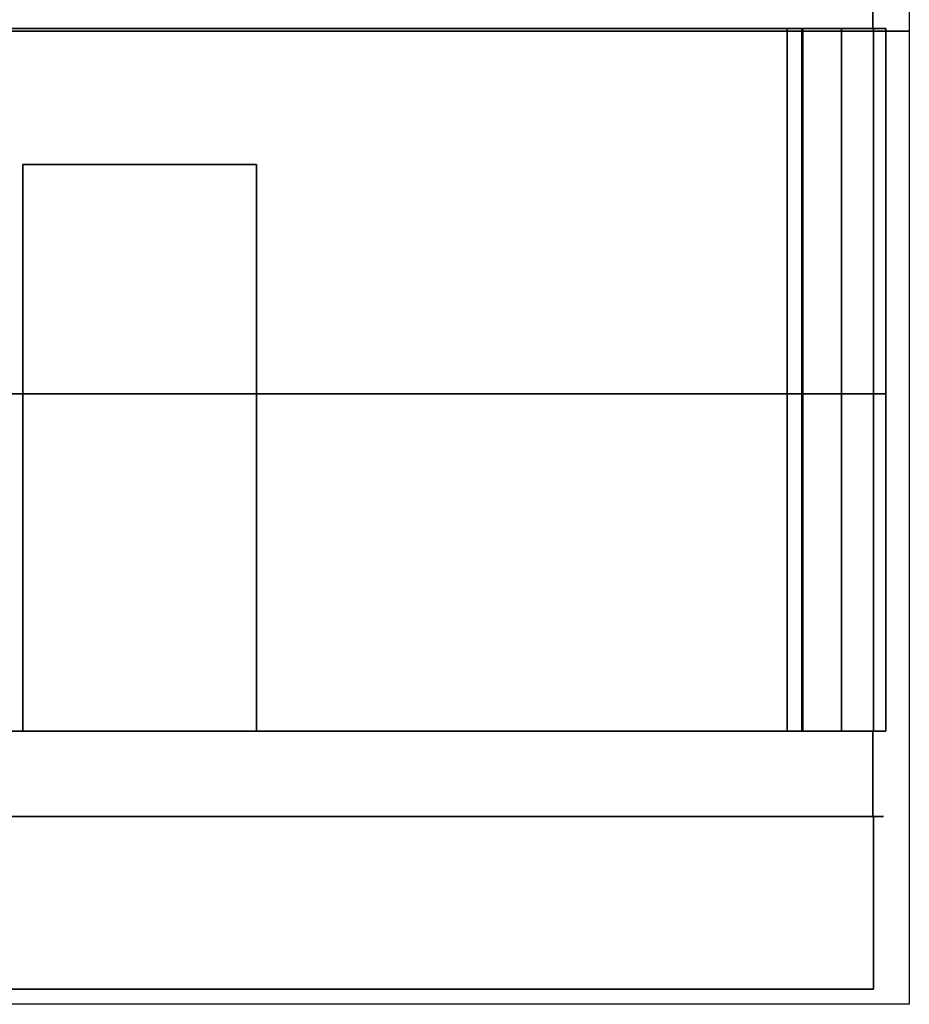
# Model space of a CAD drawing. Extents: x -223 to 557, y -138 to 606.
# Tile 235 of 256: x 17 to 80, y 456 to 526. Entities that reach past the tile are written whole.
import ezdxf
from ezdxf.lldxf.tags import DXFTag

# ---------------------------------------------------------------- set-up
doc = ezdxf.new("R2010")
doc.units = 0
doc.layers.get('0').update_dxf_attribs({"lineweight": 35})
for name, color, linetype, lineweight in [('5_EG-BESTAND', 7, 'Continuous', 25), ('5_EG-HLSE', 7, 'Continuous', 25), ('5_EG-NEU', 7, 'Continuous', 25), ('5_EG-SCHRAFF-FILL', 7, 'Continuous', 25), ('5_EG-TÜRSTEMPEL', 7, 'Continuous', 25), ('5_EG-WANDFLÄCHENMATERIAL', 7, 'Continuous', 25)]:
    doc.layers.add(name, color=color, linetype=linetype, lineweight=lineweight)
doc.layers.add('_3d_View_', color=7, linetype='Continuous')
for name, color, linetype, lineweight, true_color in [('A_Aussenwand-A07ALE5K1N', 3, 'Continuous', 35, 0x00ff00), ('A_Dach', 1, 'Continuous', 35, 0xff0000), ('A_Geschossdecke', 7, 'Continuous', 35, 0x008080), ('A_Innenwand', 7, 'Continuous', 35, 0x80ff80), ('A_RFB+FFB', 7, 'Continuous', 35, 0xb2b200), ('A_Tuer_3D-A07ALE5M1N', 9, 'Continuous', 18, 0x808080)]:
    doc.layers.add(name, color=color, linetype=linetype, lineweight=lineweight, true_color=true_color)
tags = doc.linetypes.add('ALL_S14', pattern=[0.002, 0.001, -0.001]).pattern_tags.tags
tags[6:7] = [DXFTag(74, 4), DXFTag(75, 0), DXFTag(340, '0'), DXFTag(46, 1.0), DXFTag(50, 0.0), DXFTag(44, 0.0), DXFTag(45, 0.0)]
tags[4:5] = [DXFTag(74, 4), DXFTag(75, 0), DXFTag(340, '0'), DXFTag(46, 1.0), DXFTag(50, 0.0), DXFTag(44, 0.0), DXFTag(45, 0.0)]
tags = doc.linetypes.add('ALL_S17', pattern=[0.0005, 0, -0.0005]).pattern_tags.tags
tags[6:7] = [DXFTag(74, 4), DXFTag(75, 0), DXFTag(340, '0'), DXFTag(46, 1.0), DXFTag(50, 0.0), DXFTag(44, 0.0), DXFTag(45, 0.0)]
tags[4:5] = [DXFTag(74, 4), DXFTag(75, 0), DXFTag(340, '0'), DXFTag(46, 1.0), DXFTag(50, 0.0), DXFTag(44, 0.0), DXFTag(45, 0.0)]
tags = doc.linetypes.add('PUNKT2_S9', pattern=[0.0005, 0, -0.0005]).pattern_tags.tags
tags[6:7] = [DXFTag(74, 4), DXFTag(75, 0), DXFTag(340, '0'), DXFTag(46, 1.0), DXFTag(50, 0.0), DXFTag(44, 0.0), DXFTag(45, 0.0)]
tags[4:5] = [DXFTag(74, 4), DXFTag(75, 0), DXFTag(340, '0'), DXFTag(46, 1.0), DXFTag(50, 0.0), DXFTag(44, 0.0), DXFTag(45, 0.0)]

# ---------------------------------------------------------------- blocks, each defined once
blk = doc.blocks.new('Referenz-A07ALE4Y1N', base_point=(-167.675, 499.314))
at = {"layer": '5_EG-BESTAND', "color": 0, "linetype": 'ALL_S14', "lineweight": 13, "ltscale": 0.13}
for q in [(72.273, 499.314), (72.334, 499.314)]:
    blk.add_line((-123.348, 499.314), q, dxfattribs=at)
at = {"layer": '5_EG-BESTAND', "color": 0, "lineweight": 35}
for p, q in [((-123.289, 499.314), (77.36, 499.314)), ((1.091, 499.314), (71.355, 499.314)), ((71.355, 499.314), (72.257, 499.314)), ((72.257, 499.314), (72.334, 499.314)), ((72.257, 499.314), (72.257, 499.314)), ((78.256, 499.314), (72.334, 499.314)), ((77.36, 499.314), (78.256, 499.314))]:
    blk.add_line(p, q, dxfattribs=at)
at = {"layer": '5_EG-BESTAND', "color": 0, "linetype": 'ALL_S17', "lineweight": 13, "ltscale": 0.13}
blk.add_line((62.895, 499.314), (38.895, 499.314), dxfattribs=at)
at = {"layer": '5_EG-HLSE', "color": 0, "lineweight": 13}
for p, q in [((58.719, 499.314), (55.071, 499.314)), ((58.956, 499.314), (55.309, 499.314)), ((58.504, 499.314), (55.871, 499.314)), ((58.503, 499.314), (55.971, 499.314)), ((58.741, 499.314), (56.108, 499.314)), ((58.74, 499.314), (56.208, 499.314)), ((58.438, 499.314), (60.638, 499.314)), ((58.439, 499.314), (60.639, 499.314)), ((58.503, 499.314), (60.702, 499.314)), ((58.504, 499.314), (60.704, 499.314)), ((67.321, 499.314), (58.625, 499.314)), ((58.675, 499.314), (60.875, 499.314)), ((58.677, 499.314), (60.876, 499.314)), ((58.719, 499.314), (67.416, 499.314)), ((58.74, 499.314), (60.94, 499.314)), ((58.741, 499.314), (60.941, 499.314)), ((67.558, 499.314), (58.863, 499.314)), ((58.956, 499.314), (67.653, 499.314)), ((68.894, 499.314), (59.495, 499.314)), ((59.495, 499.314), (59.633, 499.314)), ((59.633, 499.314), (69.032, 499.314)), ((59.815, 499.314), (59.677, 499.314)), ((59.677, 499.314), (69.077, 499.314)), ((69.214, 499.314), (59.815, 499.314)), ((60.211, 499.314), (60.317, 499.314)), ((66.411, 499.314), (60.211, 499.314)), ((60.317, 499.314), (66.516, 499.314)), ((60.499, 499.314), (60.393, 499.314)), ((60.393, 499.314), (66.593, 499.314)), ((61.291, 499.314), (60.46, 499.314)), ((66.698, 499.314), (60.499, 499.314)), ((60.638, 499.314), (63.271, 499.314)), ((60.639, 499.314), (63.171, 499.314)), ((61.528, 499.314), (60.697, 499.314)), ((60.875, 499.314), (63.508, 499.314)), ((60.876, 499.314), (63.408, 499.314)), ((61.654, 499.314), (60.966, 499.314)), ((61.891, 499.314), (61.203, 499.314)), ((61.27, 499.314), (62.721, 499.314)), ((61.291, 499.314), (62.742, 499.314)), ((61.507, 499.314), (62.958, 499.314)), ((61.528, 499.314), (62.979, 499.314)), ((62.974, 499.314), (62.721, 499.314)), ((62.742, 499.314), (62.998, 499.314)), ((62.817, 499.314), (62.833, 499.314)), ((63.212, 499.314), (62.958, 499.314)), ((62.979, 499.314), (63.236, 499.314)), ((63.054, 499.314), (63.07, 499.314)), ((64.248, 499.314), (64.657, 499.314)), ((64.283, 499.314), (64.693, 499.314)), ((64.293, 499.314), (64.293, 499.314)), ((64.613, 499.314), (64.293, 499.314)), ((64.322, 499.314), (65.322, 499.314)), ((64.328, 499.314), (64.328, 499.314)), ((64.648, 499.314), (64.328, 499.314)), ((64.455, 499.314), (64.45, 499.314)), ((64.485, 499.314), (64.491, 499.314)), ((64.485, 499.314), (64.894, 499.314)), ((64.504, 499.314), (65.504, 499.314)), ((64.52, 499.314), (64.93, 499.314)), ((64.53, 499.314), (64.53, 499.314)), ((64.85, 499.314), (64.53, 499.314)), ((64.566, 499.314), (64.565, 499.314)), ((64.885, 499.314), (64.565, 499.314)), ((64.693, 499.314), (64.687, 499.314)), ((64.723, 499.314), (64.728, 499.314)), ((64.816, 499.314), (64.828, 499.314)), ((64.998, 499.314), (65.011, 499.314)), ((66.516, 499.314), (66.411, 499.314)), ((66.593, 499.314), (66.698, 499.314)), ((67.787, 499.314), (67.303, 499.314)), ((67.321, 499.314), (67.424, 499.314)), ((67.516, 499.314), (67.416, 499.314)), ((67.516, 499.314), (67.424, 499.314)), ((68.024, 499.314), (67.54, 499.314)), ((67.558, 499.314), (67.661, 499.314)), ((67.754, 499.314), (67.653, 499.314)), ((67.754, 499.314), (67.661, 499.314))]:
    blk.add_line(p, q, dxfattribs=at)
at = {"layer": '5_EG-HLSE', "color": 0, "linetype": 'PUNKT2_S9', "lineweight": 13, "ltscale": 0.13}
for p, q in [((68.021, 499.314), (67.895, 499.314)), ((69.895, 499.314), (67.895, 499.314)), ((68.021, 499.314), (70.021, 499.314)), ((68.258, 499.314), (68.132, 499.314)), ((70.132, 499.314), (68.132, 499.314)), ((68.258, 499.314), (70.258, 499.314)), ((70.021, 499.314), (69.895, 499.314)), ((70.258, 499.314), (70.132, 499.314))]:
    blk.add_line(p, q, dxfattribs=at)
at = {"layer": '5_EG-NEU', "color": 0, "lineweight": 13}
for p, q in [((13.627, 499.314), (31.327, 499.314)), ((31.327, 499.314), (13.627, 499.314)), ((16.157, 499.314), (17.357, 499.314)), ((16.157, 499.314), (17.357, 499.314)), ((17.357, 499.314), (16.157, 499.314)), ((17.357, 499.314), (33.857, 499.314)), ((17.357, 499.314), (17.357, 499.314)), ((17.357, 499.314), (33.857, 499.314)), ((17.357, 499.314), (17.357, 499.314)), ((17.357, 499.314), (17.357, 499.314)), ((17.357, 499.314), (17.357, 499.314)), ((35.057, 499.314), (33.857, 499.314)), ((33.857, 499.314), (33.857, 499.314)), ((35.057, 499.314), (33.857, 499.314)), ((33.857, 499.314), (33.857, 499.314)), ((33.857, 499.314), (35.057, 499.314)), ((35.057, 499.314), (34.457, 499.314)), ((34.457, 499.314), (34.457, 499.314)), ((34.457, 499.314), (35.057, 499.314)), ((35.057, 499.314), (34.457, 499.314)), ((34.457, 499.314), (34.457, 499.314)), ((34.457, 499.314), (35.057, 499.314)), ((35.057, 499.314), (35.057, 499.314)), ((35.057, 499.314), (35.057, 499.314)), ((35.057, 499.314), (35.057, 499.314)), ((35.057, 499.314), (35.057, 499.314)), ((36.757, 499.314), (37.357, 499.314)), ((36.757, 499.314), (36.757, 499.314)), ((36.757, 499.314), (37.357, 499.314)), ((36.757, 499.314), (37.357, 499.314)), ((36.757, 499.314), (36.757, 499.314)), ((36.757, 499.314), (37.357, 499.314)), ((36.757, 499.314), (36.757, 499.314)), ((37.357, 499.314), (37.357, 499.314)), ((37.357, 499.314), (49.357, 499.314)), ((37.357, 499.314), (37.357, 499.314)), ((49.357, 499.314), (37.357, 499.314)), ((37.357, 499.314), (37.357, 499.314)), ((37.357, 499.314), (49.357, 499.314)), ((37.357, 499.314), (37.357, 499.314)), ((49.357, 499.314), (37.357, 499.314)), ((37.357, 499.314), (67.585, 499.314)), ((37.357, 499.314), (67.592, 499.314)), ((67.356, 499.314), (67.823, 499.314)), ((68.851, 499.314), (69.273, 499.314)), ((75.056, 499.314), (75.058, 499.314)), ((78.256, 499.314), (78.258, 499.314))]:
    blk.add_line(p, q, dxfattribs=at)
at = {"layer": '5_EG-NEU', "color": 0, "linetype": 'PUNKT2_S9', "lineweight": 13, "ltscale": 0.13}
blk.add_line((17.357, 499.314), (33.857, 499.314), dxfattribs=at)
blk.add_line((17.357, 499.314), (33.857, 499.314), dxfattribs=at)
blk.add_line((17.357, 499.314), (33.857, 499.314), dxfattribs=at)
blk.add_line((17.357, 499.314), (33.857, 499.314), dxfattribs=at)
at = {"layer": '5_EG-NEU', "color": 0, "lineweight": 35}
for p, q in [((34.457, 499.314), (71.823, 499.314)), ((34.457, 499.314), (34.457, 499.314)), ((34.457, 499.314), (34.457, 499.314)), ((34.457, 499.314), (71.852, 499.314)), ((34.457, 499.314), (72.326, 499.314)), ((34.457, 499.314), (72.273, 499.314)), ((72.334, 499.314), (34.457, 499.314))]:
    blk.add_line(p, q, dxfattribs=at)
at = {"layer": '5_EG-SCHRAFF-FILL', "color": 0, "lineweight": 13}
for p, q in [((35.305, 499.314), (34.457, 499.314)), ((37.426, 499.314), (34.457, 499.314)), ((39.547, 499.314), (36.047, 499.314)), ((41.669, 499.314), (38.169, 499.314)), ((43.79, 499.314), (40.29, 499.314)), ((45.911, 499.314), (42.411, 499.314)), ((48.033, 499.314), (44.533, 499.314)), ((50.154, 499.314), (46.654, 499.314)), ((52.275, 499.314), (48.775, 499.314)), ((54.397, 499.314), (50.897, 499.314)), ((56.518, 499.314), (53.018, 499.314)), ((58.639, 499.314), (55.139, 499.314)), ((60.76, 499.314), (57.26, 499.314)), ((62.882, 499.314), (59.382, 499.314)), ((65.003, 499.314), (61.503, 499.314)), ((67.125, 499.314), (63.624, 499.314)), ((69.246, 499.314), (65.746, 499.314)), ((71.367, 499.314), (67.867, 499.314)), ((72.291, 499.314), (69.988, 499.314)), ((72.323, 499.314), (72.11, 499.314))]:
    blk.add_line(p, q, dxfattribs=at)
at = {"layer": '5_EG-TÜRSTEMPEL', "color": 0, "lineweight": -2}
for p, q in [((33.407, 499.314), (17.807, 499.314)), ((17.818, 499.314), (33.395, 499.314)), ((22.955, 499.314), (20.455, 499.314)), ((20.455, 499.314), (20.455, 499.314)), ((20.455, 499.314), (22.955, 499.314)), ((22.955, 499.314), (20.455, 499.314)), ((20.455, 499.314), (20.455, 499.314)), ((20.455, 499.314), (22.955, 499.314)), ((37.171, 499.314), (21.571, 499.314)), ((22.955, 499.314), (22.955, 499.314)), ((22.955, 499.314), (22.955, 499.314)), ((23.607, 499.314), (23.607, 499.314)), ((23.607, 499.314), (23.607, 499.314)), ((23.607, 499.314), (23.607, 499.314)), ((23.607, 499.314), (23.607, 499.314)), ((26.719, 499.314), (24.219, 499.314)), ((24.219, 499.314), (24.219, 499.314)), ((24.219, 499.314), (26.719, 499.314)), ((26.733, 499.314), (24.233, 499.314)), ((24.233, 499.314), (24.233, 499.314)), ((24.233, 499.314), (26.733, 499.314)), ((26.766, 499.314), (24.266, 499.314)), ((24.266, 499.314), (24.266, 499.314)), ((26.719, 499.314), (26.719, 499.314)), ((26.733, 499.314), (26.733, 499.314)), ((26.766, 499.314), (26.766, 499.314)), ((27.371, 499.314), (27.371, 499.314)), ((27.371, 499.314), (27.371, 499.314)), ((27.607, 499.314), (27.607, 499.314)), ((27.607, 499.314), (27.607, 499.314)), ((27.607, 499.314), (27.607, 499.314)), ((27.607, 499.314), (27.607, 499.314)), ((30.497, 499.314), (27.997, 499.314)), ((27.997, 499.314), (27.997, 499.314)), ((27.997, 499.314), (30.497, 499.314)), ((30.497, 499.314), (30.497, 499.314)), ((31.371, 499.314), (31.371, 499.314)), ((31.371, 499.314), (31.371, 499.314))]:
    blk.add_line(p, q, dxfattribs=at)
at = {"layer": '5_EG-WANDFLÄCHENMATERIAL', "color": 0, "lineweight": 18}
for p, q in [((17.761, 499.314), (15.761, 499.314)), ((15.761, 499.314), (17.761, 499.314)), ((17.761, 499.314), (17.761, 499.314)), ((42.961, 499.314), (40.524, 499.314)), ((40.524, 499.314), (40.524, 499.314)), ((40.524, 499.314), (42.961, 499.314)), ((42.362, 499.314), (40.891, 499.314)), ((40.891, 499.314), (43.833, 499.314)), ((43.723, 499.314), (41.286, 499.314)), ((41.286, 499.314), (41.286, 499.314)), ((41.286, 499.314), (43.723, 499.314)), ((42.362, 499.314), (43.833, 499.314)), ((43.85, 499.314), (42.38, 499.314)), ((42.38, 499.314), (45.321, 499.314)), ((42.961, 499.314), (42.961, 499.314)), ((43.723, 499.314), (43.723, 499.314)), ((43.85, 499.314), (45.321, 499.314)), ((43.997, 499.314), (43.996, 499.314)), ((43.996, 499.314), (47.475, 499.314)), ((47.476, 499.314), (43.997, 499.314)), ((47.475, 499.314), (47.476, 499.314)), ((60.911, 499.314), (59.441, 499.314)), ((59.441, 499.314), (62.382, 499.314)), ((62.273, 499.314), (59.836, 499.314)), ((59.836, 499.314), (59.836, 499.314)), ((59.836, 499.314), (62.273, 499.314)), ((60.911, 499.314), (62.382, 499.314)), ((62.273, 499.314), (62.273, 499.314))]:
    blk.add_line(p, q, dxfattribs=at)
blk = doc.blocks.new('Referenz-A07ALE5G1N', base_point=(-123.895, 524.914))
at = {"layer": 'A_Dach', "color": 0, "linetype": 'ByBlock', "ltscale": 0.35}
for p, q in [((79.918, 524.914), (-123.46, 524.914)), ((-123.46, 524.914), (79.918, 524.914))]:
    blk.add_line(p, q, dxfattribs=at)
blk = doc.blocks.new('Referenz-A07ALE5N1N', base_point=(-167.675, 457.314))
at = {"layer": 'A_Aussenwand-A07ALE5K1N', "color": 0, "linetype": 'ByBlock', "ltscale": 0.35}
for p, q in [((77.387, 525.114), (-8.643, 525.114)), ((71.304, 525.114), (-8.643, 525.114)), ((72.399, 525.114), (71.304, 525.114)), ((71.304, 525.114), (71.304, 475.514)), ((71.304, 475.514), (71.304, 525.114)), ((72.399, 475.514), (72.399, 525.114)), ((78.256, 525.114), (72.399, 525.114)), ((75.128, 525.114), (75.127, 525.114)), ((75.127, 525.114), (75.127, 475.514)), ((75.127, 525.114), (78.256, 525.114)), ((78.256, 525.114), (77.387, 525.114)), ((77.387, 525.114), (77.387, 475.514)), ((77.387, 475.514), (77.387, 525.114)), ((78.258, 525.114), (78.256, 525.114)), ((78.256, 525.114), (78.256, 475.514)), ((78.256, 475.514), (78.256, 525.114)), ((-8.643, 475.514), (77.387, 475.514)), ((-8.643, 475.514), (71.304, 475.514)), ((71.304, 475.514), (72.399, 475.514)), ((72.399, 475.514), (78.256, 475.514)), ((75.127, 475.514), (75.128, 475.514)), ((78.256, 475.514), (75.127, 475.514)), ((77.387, 475.514), (78.256, 475.514)), ((78.256, 475.514), (78.258, 475.514))]:
    blk.add_line(p, q, dxfattribs=at)
at = {"layer": 'A_Geschossdecke', "color": 0, "linetype": 'ByBlock', "ltscale": 0.35}
for p, q in [((77.342, 525.114), (77.342, 529.314)), ((77.342, 525.114), (-123.294, 525.114)), ((78.092, 525.114), (77.342, 525.114)), ((77.342, 475.514), (-123.294, 475.514)), ((77.342, 469.514), (77.342, 475.514)), ((78.092, 475.514), (77.342, 475.514)), ((77.342, 469.514), (-123.294, 469.514)), ((78.092, 469.514), (77.342, 469.514))]:
    blk.add_line(p, q, dxfattribs=at)
at = {"layer": 'A_Innenwand', "color": 0, "linetype": 'ByBlock', "ltscale": 0.35}
for p, q in [((17.357, 525.114), (-0.277, 525.114)), ((17.357, 525.114), (-0.277, 525.114)), ((33.857, 525.114), (17.357, 525.114)), ((33.857, 525.114), (17.357, 525.114)), ((72.398, 525.114), (33.857, 525.114)), ((72.33, 525.114), (33.857, 525.114)), ((72.33, 475.514), (72.33, 525.114)), ((72.398, 475.514), (72.398, 525.114)), ((33.857, 515.514), (17.357, 515.514)), ((17.357, 515.514), (33.857, 515.514)), ((17.357, 515.514), (17.357, 475.514)), ((17.357, 475.514), (17.357, 515.514)), ((17.357, 515.514), (17.357, 515.514)), ((33.857, 475.514), (33.857, 515.514)), ((33.857, 515.514), (33.857, 475.514)), ((33.857, 515.514), (33.857, 515.514)), ((-0.277, 475.514), (17.357, 475.514)), ((-0.277, 475.514), (17.357, 475.514)), ((17.357, 475.514), (17.357, 475.514)), ((33.857, 475.514), (33.857, 475.514)), ((33.857, 475.514), (72.398, 475.514)), ((33.857, 475.514), (72.33, 475.514))]:
    blk.add_line(p, q, dxfattribs=at)
at = {"layer": 'A_RFB+FFB', "color": 0, "linetype": 'ByBlock', "ltscale": 0.35}
for p, q in [((-122.256, 469.514), (77.387, 469.514)), ((77.387, 469.514), (-122.242, 469.514)), ((77.387, 469.514), (-122.242, 469.514)), ((77.387, 457.314), (77.387, 469.514)), ((77.387, 457.314), (77.387, 469.514)), ((77.387, 469.514), (77.387, 469.514)), ((77.387, 457.314), (77.387, 469.514)), ((77.387, 469.514), (77.387, 469.514)), ((-122.256, 457.314), (77.387, 457.314)), ((77.387, 457.314), (-122.242, 457.314)), ((77.387, 457.314), (-122.242, 457.314)), ((77.387, 457.314), (77.387, 457.314)), ((77.387, 457.314), (77.387, 457.314))]:
    blk.add_line(p, q, dxfattribs=at)
at = {"layer": 'A_Tuer_3D-A07ALE5M1N', "color": 0, "linetype": 'Continuous', "ltscale": 0.18}
for p, q in [((33.857, 515.514), (17.357, 515.514)), ((17.357, 515.514), (17.357, 475.514)), ((33.857, 475.514), (33.857, 515.514)), ((17.357, 475.514), (33.857, 475.514))]:
    blk.add_line(p, q, dxfattribs=at)
blk = doc.blocks.new('3D-Ansicht-Rahmen-A07ALE9C1N', base_point=(-167.675, 456.251))
at = {"color": 0, "linetype": 'ByBlock', "lineweight": -2, "ltscale": 0.25}
for p, q in [((79.918, 571.887), (79.918, 456.251)), ((79.918, 456.251), (-167.675, 456.251))]:
    blk.add_line(p, q, dxfattribs=at)

msp = doc.modelspace()

# ---------------------------------------------------------------- block references
at = {"color": 251, "lineweight": 25, "ltscale": 0.25, "true_color": 0x585858}
for name, p in [('Referenz-A07ALE5N1N', (-167.675, 457.314)), ('Referenz-A07ALE5G1N', (-123.895, 524.914)), ('Referenz-A07ALE4Y1N', (-167.675, 499.314))]:
    msp.add_blockref(name, p, dxfattribs=at)
at = {"layer": '_3d_View_', "color": 7, "linetype": 'Continuous', "lineweight": 25}
msp.add_blockref('3D-Ansicht-Rahmen-A07ALE9C1N', (-167.675, 456.251), dxfattribs=at)

doc.saveas('drawing.dxf')
